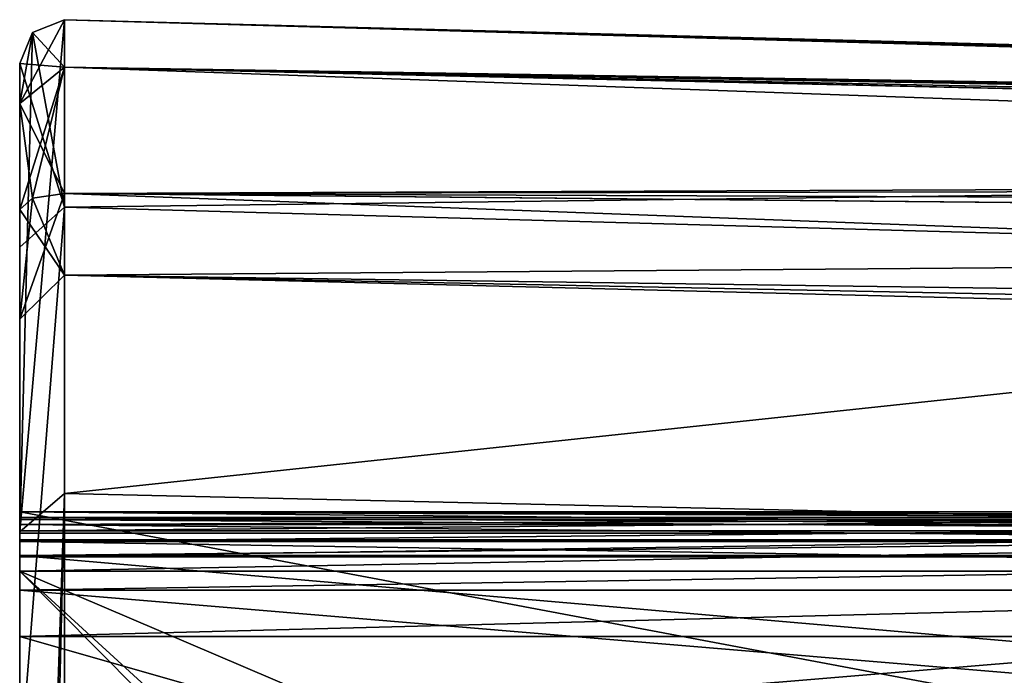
# Model space of a CAD drawing. Header units: millimetres. Extents: x -15 to 196, y -14 to 691.
# Tile 221 of 256: x -10.5 to -3.76, y 209.38 to 213.87. Entities that reach past the tile are written whole.
import ezdxf

# ---------------------------------------------------------------- set-up
doc = ezdxf.new("R2010")
doc.units = ezdxf.units.MM
doc.header["$LTSCALE"] = 41.718519
for name, color, linetype in [('1519', 7, 'CONTINUOUS'), ('1520', 7, 'CONTINUOUS'), ('1521', 7, 'CONTINUOUS'), ('1522', 7, 'CONTINUOUS'), ('1533', 7, 'CONTINUOUS'), ('1534', 7, 'CONTINUOUS'), ('1535', 7, 'CONTINUOUS'), ('1536', 7, 'CONTINUOUS'), ('1540', 7, 'CONTINUOUS'), ('1541', 7, 'CONTINUOUS'), ('1547', 7, 'CONTINUOUS'), ('1548', 7, 'CONTINUOUS'), ('1549', 7, 'CONTINUOUS'), ('1550', 7, 'CONTINUOUS'), ('1551', 7, 'CONTINUOUS'), ('1556', 7, 'CONTINUOUS'), ('1557', 7, 'CONTINUOUS'), ('1558', 7, 'CONTINUOUS'), ('1559', 7, 'CONTINUOUS'), ('1560', 7, 'CONTINUOUS'), ('175', 7, 'CONTINUOUS'), ('176', 7, 'CONTINUOUS'), ('177', 7, 'CONTINUOUS'), ('183', 7, 'CONTINUOUS'), ('184', 7, 'CONTINUOUS'), ('186', 7, 'CONTINUOUS'), ('187', 7, 'CONTINUOUS'), ('308', 7, 'CONTINUOUS'), ('309', 7, 'CONTINUOUS'), ('310', 7, 'CONTINUOUS'), ('315', 7, 'CONTINUOUS'), ('41', 7, 'CONTINUOUS'), ('69', 7, 'CONTINUOUS'), ('72', 7, 'CONTINUOUS'), ('73', 7, 'CONTINUOUS'), ('74', 7, 'CONTINUOUS'), ('90', 7, 'CONTINUOUS'), ('93', 7, 'CONTINUOUS')]:
    doc.layers.add(name, color=color, linetype=linetype)

msp = doc.modelspace()

# ---------------------------------------------------------------- linework, layer by layer
at = {"layer": '1519', "linetype": 'Continuous'}
for points in [[(-10.1921, 212.6797, -158.8205), (-10.5, 211.8193, -157.9998), (-10.1921, 212.1192, -158), (-10.1921, 212.6797, -158.8205)], [(-10.5, 211.8193, -157.9998), (-10.1921, 212.6797, -158.8205), (-10.4121, 212.6478, -158.9023), (-10.5, 211.8193, -157.9998)], [(-10.4121, 212.6478, -157.0977), (-10.1921, 212.6797, -157.1795), (-10.1921, 212.1192, -158), (-10.4121, 212.6478, -157.0977)], [(-10.5, 212.5706, -156.9001), (-10.4121, 212.6478, -157.0977), (-10.1921, 212.1192, -158), (-10.5, 212.5706, -156.9001)], [(-10.5, 212.5706, -159.0999), (-10.5, 211.8193, -157.9998), (-10.4121, 212.6478, -158.9023), (-10.5, 212.5706, -159.0999)], [(-10.5, 211.8193, -157.9998), (-10.5, 212.5706, -156.9001), (-10.1921, 212.1192, -158), (-10.5, 211.8193, -157.9998)]]:
    msp.add_3dface(points, dxfattribs=at)
at = {"layer": '1520', "linetype": 'Continuous'}
for points in [[(-10.5, 213.2958, -159.6766), (-10.1921, 213.5434, -159.5074), (-10.1921, 213.8692, -160.5617), (-10.5, 213.2958, -159.6766)], [(-10.5, 213.2958, -159.6766), (-10.1921, 213.8692, -160.5617), (-10.4121, 213.7814, -160.5617), (-10.5, 213.2958, -159.6766)], [(-10.5, 213.5693, -160.5617), (-10.5, 213.2958, -159.6766), (-10.4121, 213.7814, -160.5617), (-10.5, 213.5693, -160.5617)], [(-10.5, 213.2958, -159.6766), (-10.5, 212.5706, -159.0999), (-10.1921, 213.5434, -159.5074), (-10.5, 213.2958, -159.6766)], [(-10.1921, 213.5434, -159.5074), (-10.5, 212.5706, -159.0999), (-10.4121, 212.6478, -158.9023), (-10.1921, 213.5434, -159.5074)], [(-10.1921, 212.6797, -158.8205), (-10.1921, 213.5434, -159.5074), (-10.4121, 212.6478, -158.9023), (-10.1921, 212.6797, -158.8205)]]:
    msp.add_3dface(points, dxfattribs=at)
at = {"layer": '1521', "linetype": 'Continuous'}
for points in [[(-10.1921, 213.8692, -160.5617), (-10.1921, 213.8692, -184), (-10.4121, 213.7814, -184), (-10.1921, 213.8692, -160.5617)], [(-10.4121, 213.7814, -160.5617), (-10.1921, 213.8692, -160.5617), (-10.4121, 213.7814, -184), (-10.4121, 213.7814, -160.5617)], [(-10.5, 213.5693, -184), (-10.5, 213.5693, -160.5617), (-10.4121, 213.7814, -160.5617), (-10.5, 213.5693, -184)], [(-10.5, 213.5693, -184), (-10.4121, 213.7814, -160.5617), (-10.4121, 213.7814, -184), (-10.5, 213.5693, -184)]]:
    msp.add_3dface(points, dxfattribs=at)
at = {"layer": '1522', "linetype": 'Continuous'}
for points in [[(-10.1921, 213.8692, -184), (-10.1921, 212.5851, -190.4556), (-10.4121, 213.7814, -184), (-10.1921, 213.8692, -184)], [(-10.1921, 212.5851, -190.4556), (-10.5, 213.5693, -184), (-10.4121, 213.7814, -184), (-10.1921, 212.5851, -190.4556)], [(-10.1921, 212.5851, -190.4556), (-10.5, 212.3113, -190.3329), (-10.5, 213.5693, -184), (-10.1921, 212.5851, -190.4556)], [(-10.1921, 212.5851, -190.4556), (-10.1921, 208.9283, -195.9283), (-10.5, 208.7239, -195.7086), (-10.1921, 212.5851, -190.4556)], [(-10.1921, 212.5851, -190.4556), (-10.5, 208.7239, -195.7086), (-10.5, 212.3113, -190.3329), (-10.1921, 212.5851, -190.4556)]]:
    msp.add_3dface(points, dxfattribs=at)
at = {"layer": '1533', "linetype": 'Continuous'}
for points in [[(21, 213.0524, -184), (-10.1921, 213.8692, -184), (21, 213.0524, -160.5617), (21, 213.0524, -184)], [(21, 213.0524, -160.5617), (-10.1921, 213.8692, -184), (-10.1921, 213.8692, -160.5617), (21, 213.0524, -160.5617)]]:
    msp.add_3dface(points, dxfattribs=at)
at = {"layer": '1534', "linetype": 'Continuous'}
for points in [[(-10.5, 210.5, -161.2326), (-10.5, 210.5, -177.5995), (10.5, 210.5, -177.5995), (-10.5, 210.5, -161.2326)], [(10.5, 210.5, -161.2326), (-10.5, 210.5, -161.2326), (10.5, 210.5, -177.5995), (10.5, 210.5, -161.2326)]]:
    msp.add_3dface(points, dxfattribs=at)
at = {"layer": '1535', "linetype": 'Continuous'}
for points in [[(-10.5, 210.5, -177.5995), (-10.5, 210.1913, -178.0614), (10.5, 210.5, -177.5995), (-10.5, 210.5, -177.5995)], [(10.5, 210.5, -177.5995), (-10.5, 210.1913, -178.0614), (10.5, 210.1913, -178.0614), (10.5, 210.5, -177.5995)], [(-10.5, 210.1913, -178.0614), (-10.5, 209.6464, -177.953), (10.5, 210.1913, -178.0614), (-10.5, 210.1913, -178.0614)], [(-10.5, 209.6464, -177.953), (10.5, 209.6464, -177.953), (10.5, 210.1913, -178.0614), (-10.5, 209.6464, -177.953)]]:
    msp.add_3dface(points, dxfattribs=at)
at = {"layer": '1536', "linetype": 'Continuous'}
for points in [[(-10.5, 209.6464, -177.953), (-10.5, 203.6464, -171.953), (10.5, 203.6464, -171.953), (-10.5, 209.6464, -177.953)], [(10.5, 209.6464, -177.953), (-10.5, 209.6464, -177.953), (10.5, 203.6464, -171.953), (10.5, 209.6464, -177.953)]]:
    msp.add_3dface(points, dxfattribs=at)
at = {"layer": '1540', "linetype": 'Continuous'}
for points in [[(-10.5, 208.2081, -162.486), (-10.5, 209.9623, -161.0497), (10.5, 208.2081, -162.486), (-10.5, 208.2081, -162.486)], [(10.5, 208.2081, -162.486), (-10.5, 209.9623, -161.0497), (10.5, 209.9623, -161.0497), (10.5, 208.2081, -162.486)]]:
    msp.add_3dface(points, dxfattribs=at)
at = {"layer": '1541', "linetype": 'Continuous'}
for points in [[(-10.5, 210.2966, -160.9486), (-10.5, 210.5, -161.2326), (10.5, 210.2966, -160.9486), (-10.5, 210.2966, -160.9486)], [(-10.5, 210.5, -161.2326), (10.5, 210.5, -161.2326), (10.5, 210.2966, -160.9486), (-10.5, 210.5, -161.2326)], [(-10.5, 209.9623, -161.0497), (-10.5, 210.2966, -160.9486), (10.5, 209.9623, -161.0497), (-10.5, 209.9623, -161.0497)], [(10.5, 209.9623, -161.0497), (-10.5, 210.2966, -160.9486), (10.5, 210.2966, -160.9486), (10.5, 209.9623, -161.0497)]]:
    msp.add_3dface(points, dxfattribs=at)
at = {"layer": '1547', "linetype": 'Continuous'}
for points in [[(-10.5, 210.2, -141.25), (-10.5, 208.3848, -141.25), (10.5, 208.3848, -141.25), (-10.5, 210.2, -141.25)], [(-10.5, 210.2, -141.25), (10.5, 208.3848, -141.25), (10.5, 210.2, -141.25), (-10.5, 210.2, -141.25)]]:
    msp.add_3dface(points, dxfattribs=at)
at = {"layer": '1548', "linetype": 'Continuous'}
for points in [[(-10.5, 210.5, -140.95), (-10.5, 210.4121, -141.1621), (10.5, 210.5, -140.95), (-10.5, 210.5, -140.95)], [(-10.5, 210.4121, -141.1621), (10.5, 210.4121, -141.1621), (10.5, 210.5, -140.95), (-10.5, 210.4121, -141.1621)], [(-10.5, 210.4121, -141.1621), (-10.5, 210.2, -141.25), (10.5, 210.4121, -141.1621), (-10.5, 210.4121, -141.1621)], [(-10.5, 210.2, -141.25), (10.5, 210.2, -141.25), (10.5, 210.4121, -141.1621), (-10.5, 210.2, -141.25)]]:
    msp.add_3dface(points, dxfattribs=at)
at = {"layer": '1549', "linetype": 'Continuous'}
for points in [[(-10.5, 210.5, -136.3888), (-10.5, 210.5, -140.95), (10.5, 210.5, -140.95), (-10.5, 210.5, -136.3888)], [(-10.5, 210.5, -136.3888), (10.5, 210.5, -140.95), (10.5, 210.5, -136.3888), (-10.5, 210.5, -136.3888)]]:
    msp.add_3dface(points, dxfattribs=at)
at = {"layer": '1550', "linetype": 'Continuous'}
for points in [[(-10.5, 210.4472, -136.2189), (-10.5, 210.5, -136.3888), (10.5, 210.4472, -136.2189), (-10.5, 210.4472, -136.2189)], [(-10.5, 210.5, -136.3888), (10.5, 210.5, -136.3888), (10.5, 210.4472, -136.2189), (-10.5, 210.5, -136.3888)], [(-10.5, 210.3075, -136.1087), (-10.5, 210.4472, -136.2189), (10.5, 210.3075, -136.1087), (-10.5, 210.3075, -136.1087)], [(-10.5, 210.4472, -136.2189), (10.5, 210.4472, -136.2189), (10.5, 210.3075, -136.1087), (-10.5, 210.4472, -136.2189)]]:
    msp.add_3dface(points, dxfattribs=at)
at = {"layer": '1551', "linetype": 'Continuous'}
for points in [[(-10.5, 203.5015, -133.4962), (-10.5, 210.3075, -136.1087), (10.5, 210.3075, -136.1087), (-10.5, 203.5015, -133.4962)], [(10.5, 203.5015, -133.4962), (-10.5, 203.5015, -133.4962), (10.5, 210.3075, -136.1087), (10.5, 203.5015, -133.4962)]]:
    msp.add_3dface(points, dxfattribs=at)
at = {"layer": '1556', "linetype": 'Continuous'}
for points in [[(-10.5, 208.3848, -142.75), (-10.5, 210.2, -142.75), (10.5, 210.2, -142.75), (-10.5, 208.3848, -142.75)], [(10.5, 208.3848, -142.75), (-10.5, 208.3848, -142.75), (10.5, 210.2, -142.75), (10.5, 208.3848, -142.75)]]:
    msp.add_3dface(points, dxfattribs=at)
at = {"layer": '1557', "linetype": 'Continuous'}
for points in [[(-10.5, 210.4121, -142.8379), (-10.5, 210.5, -143.05), (10.5, 210.4121, -142.8379), (-10.5, 210.4121, -142.8379)], [(-10.5, 210.5, -143.05), (10.5, 210.5, -143.05), (10.5, 210.4121, -142.8379), (-10.5, 210.5, -143.05)], [(-10.5, 210.2, -142.75), (-10.5, 210.4121, -142.8379), (10.5, 210.2, -142.75), (-10.5, 210.2, -142.75)], [(-10.5, 210.4121, -142.8379), (10.5, 210.4121, -142.8379), (10.5, 210.2, -142.75), (-10.5, 210.4121, -142.8379)]]:
    msp.add_3dface(points, dxfattribs=at)
at = {"layer": '1558', "linetype": 'Continuous'}
for points in [[(-10.5, 210.5, -143.05), (-10.5, 210.5, -154.7674), (10.5, 210.5, -154.7674), (-10.5, 210.5, -143.05)], [(-10.5, 210.5, -143.05), (10.5, 210.5, -154.7674), (10.5, 210.5, -143.05), (-10.5, 210.5, -143.05)]]:
    msp.add_3dface(points, dxfattribs=at)
at = {"layer": '1559', "linetype": 'Continuous'}
for points in [[(-10.5, 210.5, -154.7674), (-10.5, 210.2966, -155.0514), (10.5, 210.5, -154.7674), (-10.5, 210.5, -154.7674)], [(-10.5, 210.2966, -155.0514), (10.5, 210.2966, -155.0514), (10.5, 210.5, -154.7674), (-10.5, 210.2966, -155.0514)], [(-10.5, 210.2966, -155.0514), (-10.5, 209.9623, -154.9503), (10.5, 210.2966, -155.0514), (-10.5, 210.2966, -155.0514)], [(-10.5, 209.9623, -154.9503), (10.5, 209.9623, -154.9503), (10.5, 210.2966, -155.0514), (-10.5, 209.9623, -154.9503)]]:
    msp.add_3dface(points, dxfattribs=at)
at = {"layer": '1560', "linetype": 'Continuous'}
for points in [[(-10.5, 209.9623, -154.9503), (-10.5, 208.2081, -153.514), (10.5, 209.9623, -154.9503), (-10.5, 209.9623, -154.9503)], [(-10.5, 208.2081, -153.514), (10.5, 208.2081, -153.514), (10.5, 209.9623, -154.9503), (-10.5, 208.2081, -153.514)]]:
    msp.add_3dface(points, dxfattribs=at)
at = {"layer": '175', "linetype": 'Continuous'}
for points in [[(-10.5, 210.3634, -111.4615), (-10.1921, 213.8692, -123.8577), (-10.4121, 213.7814, -123.8577), (-10.5, 210.3634, -111.4615)], [(-10.1921, 213.8692, -123.8577), (-10.5, 210.3634, -111.4615), (-10.1921, 210.6257, -111.3161), (-10.1921, 213.8692, -123.8577)], [(-10.5, 213.5693, -123.8577), (-10.5, 210.3634, -111.4615), (-10.4121, 213.7814, -123.8577), (-10.5, 213.5693, -123.8577)], [(-10.5, 210.3634, -111.4615), (-10.5, 201.5496, -102.1738), (-10.1921, 210.6257, -111.3161), (-10.5, 210.3634, -111.4615)], [(-10.5, 201.5496, -102.1738), (-10.4121, 201.6621, -101.9939), (-10.1921, 210.6257, -111.3161), (-10.5, 201.5496, -102.1738)], [(-10.4121, 201.6621, -101.9939), (-10.1921, 201.7086, -101.9194), (-10.1921, 210.6257, -111.3161), (-10.4121, 201.6621, -101.9939)]]:
    msp.add_3dface(points, dxfattribs=at)
at = {"layer": '176', "linetype": 'Continuous'}
for points in [[(-10.1921, 213.8692, -123.8577), (-10.1921, 213.8692, -155.4383), (-10.4121, 213.7814, -155.4383), (-10.1921, 213.8692, -123.8577)], [(-10.1921, 213.8692, -123.8577), (-10.4121, 213.7814, -155.4383), (-10.4121, 213.7814, -123.8577), (-10.1921, 213.8692, -123.8577)], [(-10.4121, 213.7814, -155.4383), (-10.5, 213.5693, -155.4383), (-10.4121, 213.7814, -123.8577), (-10.4121, 213.7814, -155.4383)], [(-10.5, 213.5693, -155.4383), (-10.5, 213.5693, -123.8577), (-10.4121, 213.7814, -123.8577), (-10.5, 213.5693, -155.4383)]]:
    msp.add_3dface(points, dxfattribs=at)
at = {"layer": '177', "linetype": 'Continuous'}
for points in [[(14.25, 213.2291, -123.8577), (-10.1921, 213.8692, -123.8577), (-10.1921, 210.6257, -111.3161), (14.25, 213.2291, -123.8577)], [(14.25, 213.2291, -123.8577), (-10.1921, 210.6257, -111.3161), (14.25, 210.0659, -111.6264), (14.25, 213.2291, -123.8577)], [(-10.1921, 210.6257, -111.3161), (-10.1921, 201.7086, -101.9194), (14.25, 210.0659, -111.6264), (-10.1921, 210.6257, -111.3161)], [(14.25, 210.0659, -111.6264), (-10.1921, 201.7086, -101.9194), (14.25, 201.3694, -102.4622), (14.25, 210.0659, -111.6264)]]:
    msp.add_3dface(points, dxfattribs=at)
at = {"layer": '183', "linetype": 'Continuous'}
for points in [[(-10.5, 210.0925, -133.8839), (-10.5, 203.0376, -131.1758), (-3.5, 203.0376, -131.1758), (-10.5, 210.0925, -133.8839)], [(-10.5, 210.0925, -133.8839), (-3.5, 203.0376, -131.1758), (-3.5, 203.6925, -131.4272), (-10.5, 210.0925, -133.8839)], [(4.5, 210.0925, -133.8839), (-10.5, 210.0925, -133.8839), (4.5, 203.6925, -131.4272), (4.5, 210.0925, -133.8839)], [(4.5, 203.6925, -131.4272), (-10.5, 210.0925, -133.8839), (-3.5, 203.6925, -131.4272), (4.5, 203.6925, -131.4272)]]:
    msp.add_3dface(points, dxfattribs=at)
at = {"layer": '184', "linetype": 'Continuous'}
for points in [[(-10.5, 210.5, -133.6038), (-10.5, 210.3699, -133.8511), (4.5, 210.5, -133.6038), (-10.5, 210.5, -133.6038)], [(4.5, 210.5, -133.6038), (-10.5, 210.3699, -133.8511), (4.5, 210.3699, -133.8511), (4.5, 210.5, -133.6038)], [(-10.5, 210.3699, -133.8511), (-10.5, 210.0925, -133.8839), (4.5, 210.3699, -133.8511), (-10.5, 210.3699, -133.8511)], [(-10.5, 210.0925, -133.8839), (4.5, 210.0925, -133.8839), (4.5, 210.3699, -133.8511), (-10.5, 210.0925, -133.8839)]]:
    msp.add_3dface(points, dxfattribs=at)
at = {"layer": '186', "linetype": 'Continuous'}
for points in [[(-10.5, 210.5, -123.8577), (-10.5, 210.5, -133.6038), (4.5, 210.5, -133.6038), (-10.5, 210.5, -123.8577)], [(-10.5, 210.5, -123.8577), (4.5, 210.5, -133.6038), (4.5, 210.5, -123.8577), (-10.5, 210.5, -123.8577)]]:
    msp.add_3dface(points, dxfattribs=at)
at = {"layer": '187', "linetype": 'Continuous'}
for points in [[(-10.5, 207.6789, -112.9495), (-10.5, 210.5, -123.8577), (4.5, 207.6789, -112.9495), (-10.5, 207.6789, -112.9495)], [(-10.5, 210.5, -123.8577), (4.5, 210.5, -123.8577), (4.5, 207.6789, -112.9495), (-10.5, 210.5, -123.8577)]]:
    msp.add_3dface(points, dxfattribs=at)
at = {"layer": '308', "linetype": 'Continuous'}
for points in [[(-10.5, 210.4619, -181.6508), (-10.5, 210.5, -181.8421), (10.5, 210.4619, -181.6508), (-10.5, 210.4619, -181.6508)], [(-10.5, 210.5, -181.8421), (10.5, 210.5, -181.8421), (10.5, 210.4619, -181.6508), (-10.5, 210.5, -181.8421)], [(-10.5, 210.3536, -181.4885), (-10.5, 210.4619, -181.6508), (10.5, 210.3536, -181.4885), (-10.5, 210.3536, -181.4885)], [(-10.5, 210.4619, -181.6508), (10.5, 210.4619, -181.6508), (10.5, 210.3536, -181.4885), (-10.5, 210.4619, -181.6508)]]:
    msp.add_3dface(points, dxfattribs=at)
at = {"layer": '309', "linetype": 'Continuous'}
for points in [[(-10.5, 210.5, -181.8421), (-10.5, 210.5, -184), (10.5, 210.5, -184), (-10.5, 210.5, -181.8421)], [(10.5, 210.5, -181.8421), (-10.5, 210.5, -181.8421), (10.5, 210.5, -184), (10.5, 210.5, -181.8421)]]:
    msp.add_3dface(points, dxfattribs=at)
at = {"layer": '310', "linetype": 'Continuous'}
for points in [[(-10.5, 210.5, -184), (-10.5, 206.541, -193.5509), (10.5, 210.5, -184), (-10.5, 210.5, -184)], [(-10.5, 206.541, -193.5509), (10.5, 206.5509, -193.541), (10.5, 210.5, -184), (-10.5, 206.541, -193.5509)]]:
    msp.add_3dface(points, dxfattribs=at)
at = {"layer": '315', "linetype": 'Continuous'}
for points in [[(-10.5, 201.2929, -172.4279), (-10.5, 210.3536, -181.4885), (10.5, 210.3536, -181.4885), (-10.5, 201.2929, -172.4279)], [(-10.5, 201.2929, -172.4279), (10.5, 210.3536, -181.4885), (10.5, 201.2929, -172.4279), (-10.5, 201.2929, -172.4279)]]:
    msp.add_3dface(points, dxfattribs=at)
at = {"layer": '41', "linetype": 'Continuous'}
for points in [[(21, 213.0336, -184.7754), (21, 212.9775, -185.549), (-10.1921, 213.8692, -184), (21, 213.0336, -184.7754)], [(-10.1921, 213.8692, -184), (21, 212.9775, -185.549), (-10.1921, 212.5851, -190.4556), (-10.1921, 213.8692, -184)], [(21, 213.0524, -184), (21, 213.0336, -184.7754), (-10.1921, 213.8692, -184), (21, 213.0524, -184)], [(-10.1921, 212.5851, -190.4556), (21, 212.9775, -185.549), (22.8052, 211.6682, -190.4037), (-10.1921, 212.5851, -190.4556)], [(-10.1921, 208.9283, -195.9283), (-10.1921, 212.5851, -190.4556), (22.8052, 211.6682, -190.4037), (-10.1921, 208.9283, -195.9283)], [(22.8052, 208.1736, -195.4593), (-10.1921, 208.9283, -195.9283), (22.8052, 211.6682, -190.4037), (22.8052, 208.1736, -195.4593)]]:
    msp.add_3dface(points, dxfattribs=at)
at = {"layer": '69', "linetype": 'Continuous'}
for points in [[(14.25, 213.2291, -136.8065), (21, 213.0524, -155.4383), (-10.1921, 213.8692, -123.8577), (14.25, 213.2291, -136.8065)], [(-10.1921, 213.8692, -123.8577), (21, 213.0524, -155.4383), (-10.1921, 213.8692, -155.4383), (-10.1921, 213.8692, -123.8577)], [(14.25, 213.2291, -123.8577), (14.25, 213.2291, -136.8065), (-10.1921, 213.8692, -123.8577), (14.25, 213.2291, -123.8577)]]:
    msp.add_3dface(points, dxfattribs=at)
at = {"layer": '72', "linetype": 'Continuous'}
for points in [[(21, 213.0524, -155.4383), (21, 213.0392, -155.6043), (-10.1921, 213.8692, -155.4383), (21, 213.0524, -155.4383)], [(21, 213.0392, -155.6043), (21, 213, -155.7661), (-10.1921, 213.8692, -155.4383), (21, 213.0392, -155.6043)], [(-10.1921, 213.8692, -155.4383), (21, 213, -155.7661), (-10.1921, 213.5434, -156.4926), (-10.1921, 213.8692, -155.4383)], [(-10.1921, 213.5434, -156.4926), (21, 213, -155.7661), (22.8052, 212.8003, -156.0463), (-10.1921, 213.5434, -156.4926)], [(-10.1921, 212.6797, -157.1795), (-10.1921, 213.5434, -156.4926), (22.8052, 212.3655, -156.3746), (-10.1921, 212.6797, -157.1795)], [(22.8052, 212.3655, -156.3746), (-10.1921, 213.5434, -156.4926), (22.8052, 212.8003, -156.0463), (22.8052, 212.3655, -156.3746)]]:
    msp.add_3dface(points, dxfattribs=at)
at = {"layer": '73', "linetype": 'Continuous'}
for points in [[(-10.1921, 213.8692, -155.4383), (-10.1921, 213.5434, -156.4926), (-10.4121, 213.7814, -155.4383), (-10.1921, 213.8692, -155.4383)], [(-10.4121, 213.7814, -155.4383), (-10.1921, 213.5434, -156.4926), (-10.5, 213.5693, -155.4383), (-10.4121, 213.7814, -155.4383)], [(-10.5, 213.5693, -155.4383), (-10.1921, 213.5434, -156.4926), (-10.5, 213.2958, -156.3234), (-10.5, 213.5693, -155.4383)], [(-10.1921, 213.5434, -156.4926), (-10.1921, 212.6797, -157.1795), (-10.5, 213.2958, -156.3234), (-10.1921, 213.5434, -156.4926)], [(-10.1921, 212.6797, -157.1795), (-10.4121, 212.6478, -157.0977), (-10.5, 213.2958, -156.3234), (-10.1921, 212.6797, -157.1795)], [(-10.4121, 212.6478, -157.0977), (-10.5, 212.5706, -156.9001), (-10.5, 213.2958, -156.3234), (-10.4121, 212.6478, -157.0977)]]:
    msp.add_3dface(points, dxfattribs=at)
at = {"layer": '74', "linetype": 'Continuous'}
for points in [[(-10.5, 213.2958, -156.3234), (-10.5, 212.5706, -156.9001), (-10.5, 213.5693, -123.8577), (-10.5, 213.2958, -156.3234)], [(-10.5, 212.5706, -156.9001), (-10.5, 211.8193, -157.9998), (-10.5, 213.5693, -123.8577), (-10.5, 212.5706, -156.9001)], [(-10.5, 213.5693, -155.4383), (-10.5, 213.2958, -156.3234), (-10.5, 213.5693, -123.8577), (-10.5, 213.5693, -155.4383)], [(-10.5, 213.5693, -184), (-10.5, 212.3113, -190.3329), (-10.5, 213.5693, -160.5617), (-10.5, 213.5693, -184)], [(-10.5, 213.5693, -160.5617), (-10.5, 212.3113, -190.3329), (-10.5, 213.2958, -159.6766), (-10.5, 213.5693, -160.5617)], [(-10.5, 213.5693, -123.8577), (-10.5, 211.8193, -157.9998), (-10.5, 210.5, -181.8421), (-10.5, 213.5693, -123.8577)], [(-10.5, 210.3634, -111.4615), (-10.5, 213.5693, -123.8577), (-10.5, 210.5, -123.8577), (-10.5, 210.3634, -111.4615)], [(-10.5, 210.5, -161.2326), (-10.5, 213.5693, -123.8577), (-10.5, 210.5, -177.5995), (-10.5, 210.5, -161.2326)], [(-10.5, 213.5693, -123.8577), (-10.5, 210.5, -161.2326), (-10.5, 210.5, -154.7674), (-10.5, 213.5693, -123.8577)], [(-10.5, 210.5, -177.5995), (-10.5, 213.5693, -123.8577), (-10.5, 210.5, -181.8421), (-10.5, 210.5, -177.5995)], [(-10.5, 210.5, -136.3888), (-10.5, 213.5693, -123.8577), (-10.5, 210.5, -140.95), (-10.5, 210.5, -136.3888)], [(-10.5, 213.5693, -123.8577), (-10.5, 210.5, -136.3888), (-10.5, 210.5, -133.6038), (-10.5, 213.5693, -123.8577)], [(-10.5, 210.5, -140.95), (-10.5, 213.5693, -123.8577), (-10.5, 210.5, -143.05), (-10.5, 210.5, -140.95)], [(-10.5, 210.5, -143.05), (-10.5, 213.5693, -123.8577), (-10.5, 210.5, -154.7674), (-10.5, 210.5, -143.05)], [(-10.5, 210.5, -123.8577), (-10.5, 213.5693, -123.8577), (-10.5, 210.5, -133.6038), (-10.5, 210.5, -123.8577)], [(-10.5, 213.2958, -159.6766), (-10.5, 212.3113, -190.3329), (-10.5, 212.5706, -159.0999), (-10.5, 213.2958, -159.6766)], [(-10.5, 212.5706, -159.0999), (-10.5, 212.3113, -190.3329), (-10.5, 211.8193, -157.9998), (-10.5, 212.5706, -159.0999)], [(-10.5, 212.3113, -190.3329), (-10.5, 208.7239, -195.7086), (-10.5, 210.5, -184), (-10.5, 212.3113, -190.3329)], [(-10.5, 211.8193, -157.9998), (-10.5, 212.3113, -190.3329), (-10.5, 210.5, -184), (-10.5, 211.8193, -157.9998)], [(-10.5, 210.5, -181.8421), (-10.5, 211.8193, -157.9998), (-10.5, 210.5, -184), (-10.5, 210.5, -181.8421)], [(-10.5, 210.5, -184), (-10.5, 208.7239, -195.7086), (-10.5, 206.541, -193.5509), (-10.5, 210.5, -184)], [(-10.5, 207.6789, -112.9495), (-10.5, 210.3634, -111.4615), (-10.5, 210.5, -123.8577), (-10.5, 207.6789, -112.9495)], [(-10.5, 210.5, -161.2326), (-10.5, 210.2966, -160.9486), (-10.5, 210.5, -154.7674), (-10.5, 210.5, -161.2326)], [(-10.5, 210.1913, -178.0614), (-10.5, 210.5, -177.5995), (-10.5, 210.3536, -181.4885), (-10.5, 210.1913, -178.0614)], [(-10.5, 210.3536, -181.4885), (-10.5, 210.5, -177.5995), (-10.5, 210.4619, -181.6508), (-10.5, 210.3536, -181.4885)], [(-10.5, 210.4619, -181.6508), (-10.5, 210.5, -177.5995), (-10.5, 210.5, -181.8421), (-10.5, 210.4619, -181.6508)], [(-10.5, 210.5, -154.7674), (-10.5, 210.2966, -160.9486), (-10.5, 210.2966, -155.0514), (-10.5, 210.5, -154.7674)], [(-10.5, 210.5, -136.3888), (-10.5, 210.4472, -136.2189), (-10.5, 210.5, -133.6038), (-10.5, 210.5, -136.3888)], [(-10.5, 210.5, -133.6038), (-10.5, 210.4472, -136.2189), (-10.5, 210.3699, -133.8511), (-10.5, 210.5, -133.6038)], [(-10.5, 210.4121, -141.1621), (-10.5, 210.5, -140.95), (-10.5, 210.4121, -142.8379), (-10.5, 210.4121, -141.1621)], [(-10.5, 210.4121, -142.8379), (-10.5, 210.5, -140.95), (-10.5, 210.5, -143.05), (-10.5, 210.4121, -142.8379)], [(-10.5, 210.4472, -136.2189), (-10.5, 210.3075, -136.1087), (-10.5, 210.3699, -133.8511), (-10.5, 210.4472, -136.2189)], [(-10.5, 210.2, -141.25), (-10.5, 210.4121, -141.1621), (-10.5, 210.2, -142.75), (-10.5, 210.2, -141.25)], [(-10.5, 210.2, -142.75), (-10.5, 210.4121, -141.1621), (-10.5, 210.4121, -142.8379), (-10.5, 210.2, -142.75)], [(-10.5, 210.3699, -133.8511), (-10.5, 210.3075, -136.1087), (-10.5, 210.0925, -133.8839), (-10.5, 210.3699, -133.8511)], [(-10.5, 201.5496, -102.1738), (-10.5, 210.3634, -111.4615), (-10.5, 207.6789, -112.9495), (-10.5, 201.5496, -102.1738)], [(-10.5, 209.6464, -177.953), (-10.5, 210.1913, -178.0614), (-10.5, 210.3536, -181.4885), (-10.5, 209.6464, -177.953)], [(-10.5, 201.2929, -172.4279), (-10.5, 209.6464, -177.953), (-10.5, 210.3536, -181.4885), (-10.5, 201.2929, -172.4279)], [(-10.5, 210.3075, -136.1087), (-10.5, 203.5015, -133.4962), (-10.5, 210.0925, -133.8839), (-10.5, 210.3075, -136.1087)], [(-10.5, 210.2966, -160.9486), (-10.5, 209.9623, -161.0497), (-10.5, 210.2966, -155.0514), (-10.5, 210.2966, -160.9486)], [(-10.5, 210.2966, -155.0514), (-10.5, 209.9623, -161.0497), (-10.5, 209.9623, -154.9503), (-10.5, 210.2966, -155.0514)], [(-10.5, 208.3848, -141.25), (-10.5, 210.2, -141.25), (-10.5, 208.471, -141.6206), (-10.5, 208.3848, -141.25)], [(-10.5, 208.471, -141.6206), (-10.5, 210.2, -141.25), (-10.5, 208.5, -142), (-10.5, 208.471, -141.6206)], [(-10.5, 208.5, -142), (-10.5, 210.2, -141.25), (-10.5, 208.471, -142.3794), (-10.5, 208.5, -142)], [(-10.5, 208.471, -142.3794), (-10.5, 210.2, -141.25), (-10.5, 208.3848, -142.75), (-10.5, 208.471, -142.3794)], [(-10.5, 208.3848, -142.75), (-10.5, 210.2, -141.25), (-10.5, 210.2, -142.75), (-10.5, 208.3848, -142.75)], [(-10.5, 210.0925, -133.8839), (-10.5, 203.5015, -133.4962), (-10.5, 203.0376, -131.1758), (-10.5, 210.0925, -133.8839)], [(-10.5, 209.9623, -161.0497), (-10.5, 208.2081, -162.486), (-10.5, 209.9623, -154.9503), (-10.5, 209.9623, -161.0497)], [(-10.5, 209.9623, -154.9503), (-10.5, 208.2081, -162.486), (-10.5, 209, -158.0002), (-10.5, 209.9623, -154.9503)], [(-10.5, 208.2081, -153.514), (-10.5, 209.9623, -154.9503), (-10.5, 208.3408, -156.676), (-10.5, 208.2081, -153.514)], [(-10.5, 208.3408, -156.676), (-10.5, 209.9623, -154.9503), (-10.5, 208.5819, -156.4723), (-10.5, 208.3408, -156.676)], [(-10.5, 208.5819, -156.4723), (-10.5, 209.9623, -154.9503), (-10.5, 209, -158.0002), (-10.5, 208.5819, -156.4723)], [(-10.5, 203.6464, -171.953), (-10.5, 209.6464, -177.953), (-10.5, 201.2929, -172.4279), (-10.5, 203.6464, -171.953)]]:
    msp.add_3dface(points, dxfattribs=at)
at = {"layer": '90', "linetype": 'Continuous'}
for points in [[(-10.1921, 213.5434, -159.5074), (21, 213.0524, -160.5617), (-10.1921, 213.8692, -160.5617), (-10.1921, 213.5434, -159.5074)], [(21, 213, -160.2339), (21, 213.0392, -160.3957), (-10.1921, 213.5434, -159.5074), (21, 213, -160.2339)], [(22.8052, 212.9479, -160.2275), (21, 213, -160.2339), (-10.1921, 213.5434, -159.5074), (22.8052, 212.9479, -160.2275)], [(21, 213.0392, -160.3957), (21, 213.0524, -160.5617), (-10.1921, 213.5434, -159.5074), (21, 213.0392, -160.3957)], [(22.1778, 212.8741, -160.033), (22.8052, 212.9479, -160.2275), (-10.1921, 213.5434, -159.5074), (22.1778, 212.8741, -160.033)], [(22.1308, 212.8083, -159.935), (22.1778, 212.8741, -160.033), (-10.1921, 213.5434, -159.5074), (22.1308, 212.8083, -159.935)], [(-10.1921, 212.6797, -158.8205), (22.1308, 212.8083, -159.935), (-10.1921, 213.5434, -159.5074), (-10.1921, 212.6797, -158.8205)], [(22.0714, 212.7357, -159.849), (22.1308, 212.8083, -159.935), (-10.1921, 212.6797, -158.8205), (22.0714, 212.7357, -159.849)], [(21.9684, 212.5602, -159.7009), (22.0714, 212.7357, -159.849), (-10.1921, 212.6797, -158.8205), (21.9684, 212.5602, -159.7009)], [(21.9471, 212.3737, -159.6045), (21.9684, 212.5602, -159.7009), (-10.1921, 212.6797, -158.8205), (21.9471, 212.3737, -159.6045)]]:
    msp.add_3dface(points, dxfattribs=at)
at = {"layer": '93', "linetype": 'Continuous'}
for points in [[(-10.1921, 212.6797, -157.1795), (22.8052, 212.3655, -156.3746), (22.8052, 211.4534, -157.1921), (-10.1921, 212.6797, -157.1795)], [(-10.1921, 212.6797, -157.1795), (22.8052, 211.4534, -157.1921), (-10.1921, 212.1192, -158), (-10.1921, 212.6797, -157.1795)], [(21.9471, 212.3737, -159.6045), (-10.1921, 212.6797, -158.8205), (-10.1921, 212.1192, -158), (21.9471, 212.3737, -159.6045)], [(22.0511, 211.6713, -159.1003), (21.9471, 212.3737, -159.6045), (-10.1921, 212.1192, -158), (22.0511, 211.6713, -159.1003)], [(22.2, 211.3001, -158.316), (22.0511, 211.6713, -159.1003), (-10.1921, 212.1192, -158), (22.2, 211.3001, -158.316)], [(22.8052, 211.4534, -157.1921), (22.2, 211.3001, -158.316), (-10.1921, 212.1192, -158), (22.8052, 211.4534, -157.1921)]]:
    msp.add_3dface(points, dxfattribs=at)

doc.saveas('drawing.dxf')
